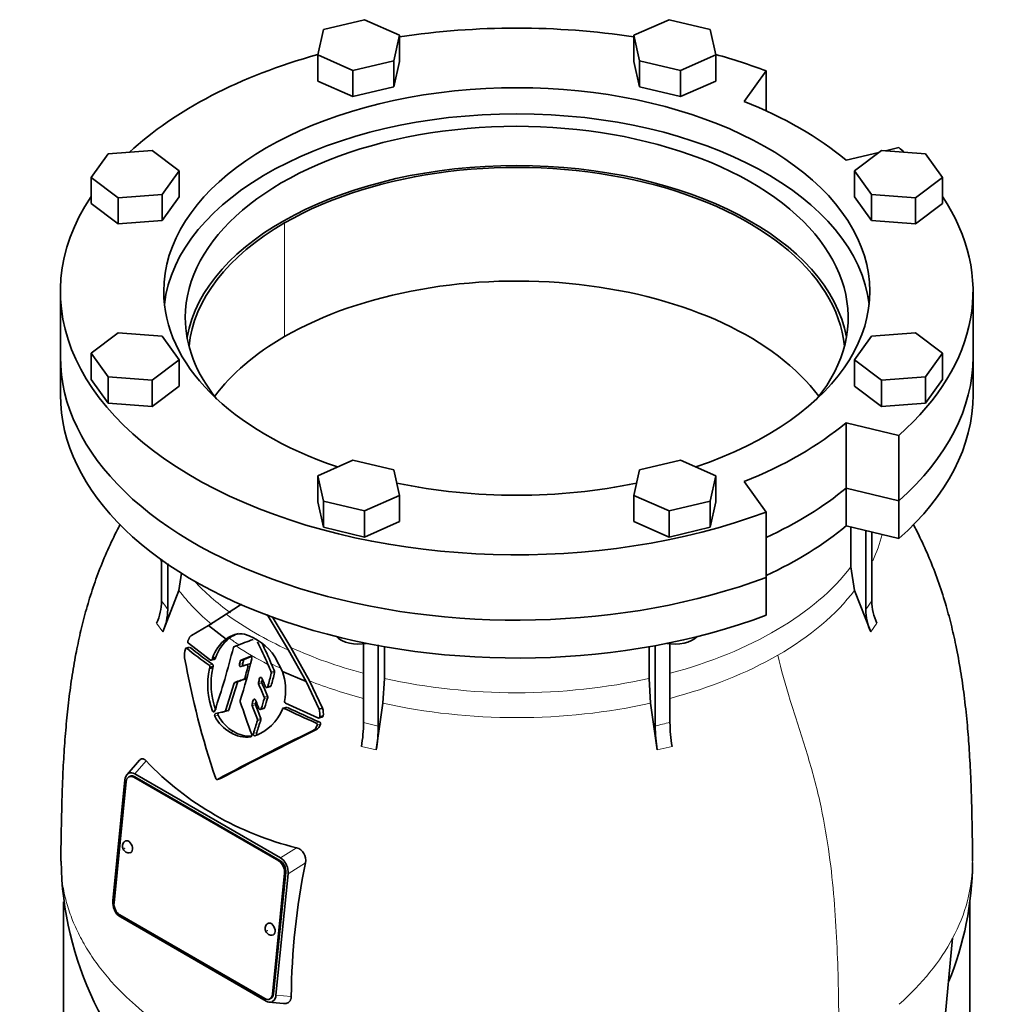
# Model space of a CAD drawing. Header units: millimetres. Extents: x 309 to 1183, y -1588 to 1614.
# Tile 9 of 20: x 879 to 1183, y -650 to -343. Entities that reach past the tile are written whole.
import ezdxf

# ---------------------------------------------------------------- set-up
doc = ezdxf.new("R2010")
doc.units = ezdxf.units.MM
doc.layers.add('VSI344-454_FLANG', color=7, linetype='Continuous')
doc.layers.add('VSI344-454_TESTA', color=7, linetype='Continuous')

# ---------------------------------------------------------------- blocks, each defined once
blk = doc.blocks.new('SE4')
at = {"layer": 'VSI344-454_FLANG', "color": 7, "linetype": 'Continuous', "lineweight": 35}
for p, q in [((986.48, -342.51), (973.68, -345.57)), ((997.47, -347.38), (986.48, -342.51)), ((1081.59, -342.51), (1070.6, -347.38)), ((1094.39, -345.57), (1081.59, -342.51)), ((973.68, -345.57), (971.87, -353.5)), ((995.66, -355.31), (997.47, -347.38)), ((997.47, -347.38), (997.47, -355.54)), ((1070.6, -347.38), (1070.6, -355.54)), ((1070.6, -347.38), (1072.41, -355.31)), ((1096.2, -353.5), (1094.39, -345.57)), ((971.87, -353.5), (971.87, -361.67)), ((971.87, -353.5), (982.86, -358.37)), ((1085.21, -358.37), (1096.2, -353.5)), ((1096.2, -353.5), (1096.2, -361.67)), ((982.86, -358.37), (995.66, -355.31)), ((995.66, -355.31), (995.66, -363.48)), ((995.66, -363.48), (997.47, -355.54)), ((1070.6, -355.54), (1072.41, -363.48)), ((1072.41, -355.31), (1072.41, -363.48)), ((1072.41, -355.31), (1085.21, -358.37)), ((982.86, -358.37), (982.86, -366.54)), ((1085.21, -358.37), (1085.21, -366.54)), ((1105.07, -368.03), (1111.9, -358.51)), ((1111.9, -358.51), (1111.9, -370.96)), ((971.87, -361.67), (982.86, -366.54)), ((1085.21, -366.54), (1096.2, -361.67)), ((982.86, -366.54), (995.66, -363.48)), ((1072.41, -363.48), (1085.21, -366.54)), ((906.42, -384.4), (901.12, -391.79)), ((920.16, -383.36), (906.42, -384.4)), ((928.59, -389.7), (920.16, -383.36)), ((1147.11, -383.96), (1136.89, -386.4)), ((1147.91, -383.36), (1139.48, -389.7)), ((1161.65, -384.4), (1147.91, -383.36)), ((1153.38, -382.46), (1149.21, -383.46)), ((1166.95, -391.79), (1161.65, -384.4)), ((923.29, -397.09), (928.59, -389.7)), ((928.59, -389.7), (928.59, -397.87)), ((1139.48, -389.7), (1139.48, -397.87)), ((1139.48, -389.7), (1144.78, -397.09)), ((901.12, -391.79), (901.12, -399.96)), ((901.12, -391.79), (909.55, -398.14)), ((1158.52, -398.14), (1166.95, -391.79)), ((1166.95, -391.79), (1166.95, -399.96)), ((909.55, -398.14), (923.29, -397.09)), ((909.55, -398.14), (909.55, -406.3)), ((923.29, -397.09), (923.29, -405.26)), ((923.29, -405.26), (928.59, -397.87)), ((1139.48, -397.87), (1144.78, -405.26)), ((1144.78, -397.09), (1144.78, -405.26)), ((1144.78, -397.09), (1158.52, -398.14)), ((1158.52, -398.14), (1158.52, -406.3)), ((901.12, -399.96), (909.55, -406.3)), ((1158.52, -406.3), (1166.95, -399.96)), ((909.55, -406.3), (923.29, -405.26)), ((1144.78, -405.26), (1158.52, -406.3)), ((891.53, -427.41), (891.53, -447.83)), ((1176.53, -447.83), (1176.53, -427.41)), ((909.55, -440.36), (901.12, -446.71)), ((923.29, -441.4), (909.55, -440.36)), ((928.59, -448.79), (923.29, -441.4)), ((1144.78, -441.4), (1139.48, -448.79)), ((1158.52, -440.36), (1144.78, -441.4)), ((1166.95, -446.71), (1158.52, -440.36)), ((901.12, -446.71), (901.12, -454.87)), ((901.12, -446.71), (906.42, -454.1)), ((920.16, -455.14), (928.59, -448.79)), ((928.59, -448.79), (928.59, -456.96)), ((1139.48, -448.79), (1139.48, -456.96)), ((1139.48, -448.79), (1147.91, -455.14)), ((1161.65, -454.1), (1166.95, -446.71)), ((1166.95, -446.71), (1166.95, -454.87)), ((901.12, -454.87), (906.42, -462.26)), ((906.42, -454.1), (906.42, -462.26)), ((906.42, -454.1), (920.16, -455.14)), ((920.16, -455.14), (920.16, -463.31)), ((1147.91, -455.14), (1161.65, -454.1)), ((1147.91, -455.14), (1147.91, -463.31)), ((1161.65, -454.1), (1161.65, -462.26)), ((1161.65, -462.26), (1166.95, -454.87)), ((920.16, -463.31), (928.59, -456.96)), ((1139.48, -456.96), (1147.91, -463.31)), ((906.42, -462.26), (920.16, -463.31)), ((1147.91, -463.31), (1161.65, -462.26)), ((1136.89, -468.43), (1153.38, -472.37)), ((1136.89, -488.84), (1136.89, -468.43)), ((1153.38, -472.37), (1153.38, -492.78)), ((982.86, -480.13), (971.87, -485)), ((995.66, -483.19), (982.86, -480.13)), ((1085.21, -480.13), (1072.41, -483.19)), ((1096.2, -485), (1085.21, -480.13)), ((971.87, -485), (971.87, -493.16)), ((971.87, -485), (973.68, -492.93)), ((997.47, -491.12), (995.66, -483.19)), ((1072.41, -483.19), (1070.6, -491.12)), ((1094.39, -492.93), (1096.2, -485)), ((1096.2, -485), (1096.2, -493.16)), ((1111.9, -496.32), (1105.07, -486.8)), ((1136.89, -488.84), (1153.38, -492.78)), ((986.48, -495.99), (997.47, -491.12)), ((997.47, -491.12), (997.47, -499.28)), ((1070.6, -491.12), (1070.6, -499.28)), ((1070.6, -491.12), (1081.59, -495.99)), ((971.87, -493.16), (973.68, -501.09)), ((973.68, -492.93), (973.68, -501.09)), ((973.68, -492.93), (986.48, -495.99)), ((1081.59, -495.99), (1094.39, -492.93)), ((1094.39, -492.93), (1094.39, -501.09)), ((1094.39, -501.09), (1096.2, -493.16)), ((986.48, -495.99), (986.48, -504.15)), ((1081.59, -495.99), (1081.59, -504.15)), ((1111.9, -496.32), (1111.9, -516.73)), ((973.68, -501.09), (986.48, -504.15)), ((986.48, -504.15), (997.47, -499.28)), ((1070.6, -499.28), (1081.59, -504.15)), ((1081.59, -504.15), (1094.39, -501.09))]:
    blk.add_line(p, q, dxfattribs=at)
for centre, major_axis, start_param, end_param in [((1034.03, -427.41), (142.5, 0), 1.311301, 1.830292), ((1034.03, -427.41), (142.5, 0), 2.022017, 2.584178), ((1034.03, -427.41), (142.5, 0), 0.992709, 1.119576), ((1034.03, -427.41), (-110.25, 0), 2.103318, 6.283185), ((1034.03, -427.41), (125, 0), 0.604412, 0.966385), ((1034.03, -435.58), (110.25, 0), 0.064181, 3.077412), ((1034.03, -435.58), (-103.5, 0), 2.703137, 6.283185), ((1034.03, -427.41), (-142.5, 0), 3.699007, 3.71968), ((1034.03, -447.83), (103.5, 0), 0.102659, 3.038933), ((1034.03, -427.41), (142.5, 0), 2.772791, 5.290477), ((1034.03, -427.41), (-142.5, 0), 2.563505, 3.510394), ((1034.03, -427.41), (-110.25, 0), 0, 1.038274), ((1034.03, -435.58), (-103.5, 0), 0, 0.438456), ((1034.03, -447.83), (142.5, 0), 3.141593, 5.290477), ((1034.03, -447.83), (-142.5, 0), 2.563505, 3.141593), ((1034.03, -427.41), (125, 0), 5.316801, 5.678774), ((1034.03, -427.41), (-110.25, 0), 1.224323, 1.91727), ((1034.03, -447.83), (125, 0), 5.384862, 5.678774)]:
    blk.add_ellipse(centre, major_axis=major_axis, ratio=0.57735, start_param=start_param, end_param=end_param, dxfattribs=at)
at = {"layer": 'VSI344-454_TESTA', "color": 4, "linetype": 'Continuous', "lineweight": 9}
for p, q in [((961.56, -441.5), (961.56, -405.98)), ((1143.02, -526.77), (1144.93, -524.1)), ((921.57, -531.06), (923.49, -533.72)), ((1144.58, -533.72), (1146.5, -531.06)), ((930.98, -538.91), (932.04, -538.62)), ((937.98, -544.17), (939.02, -543.89)), ((948.47, -543.65), (947.44, -543.93)), ((948.73, -542.63), (947.7, -542.91)), ((950.05, -544.72), (950.7, -544.55)), ((957.35, -546.33), (958.38, -546.05)), ((957.39, -546.71), (958.41, -546.43)), ((946.81, -549.54), (945.77, -549.81)), ((948.85, -548.57), (949.88, -548.3)), ((949.08, -548.29), (949.77, -548.11)), ((954.42, -549.27), (953.39, -549.54)), ((954.45, -549.68), (953.42, -549.96)), ((954.34, -548.1), (953.74, -548.26)), ((956.31, -550.84), (957.34, -550.56)), ((952.4, -556.12), (951.37, -556.39)), ((952.42, -556.53), (951.38, -556.81)), ((952.42, -554.93), (951.76, -555.11)), ((955.21, -554.15), (956.25, -553.87)), ((955.24, -554.56), (956.27, -554.28)), ((939.76, -558.33), (939.07, -558.52)), ((940.8, -559.82), (939.76, -560.1)), ((943.09, -558.38), (944.13, -558.1)), ((954.27, -557.73), (955.31, -557.45)), ((961.36, -557.65), (962.41, -557.37)), ((953.07, -561.09), (954.11, -560.81)), ((953.08, -561.5), (954.12, -561.22)), ((971.44, -562.23), (972.51, -561.95)), ((971.72, -562.92), (972.78, -562.64)), ((986.19, -562.06), (990.81, -563.17)), ((945.64, -564.92), (944.6, -565.2)), ((952.83, -565.23), (951.79, -565.51)), ((985.54, -569.55), (990.16, -570.65)), ((1077.91, -570.65), (1082.53, -569.55)), ((914.75, -578.1), (918.29, -574.08)), ((914.79, -579.05), (914.44, -579.2)), ((965.25, -601.2), (960.26, -604.38)), ((959.69, -605.33), (960.04, -605.17)), ((968.03, -605.93), (962.61, -609.38)), ((961.91, -608.98), (961.55, -609.13)), ((957.76, -646.98), (958.11, -646.83)), ((958.82, -647.22), (963.61, -647.7))]:
    blk.add_line(p, q, dxfattribs=at)
at = {"layer": 'VSI344-454_TESTA', "color": 7, "linetype": 'Continuous', "lineweight": 35}
for p, q in [((891.53, -447.83), (891.53, -459.67)), ((1176.53, -459.67), (1176.53, -447.83)), ((1153.38, -492.78), (1136.89, -488.84)), ((1136.89, -488.84), (1136.89, -500.68)), ((1153.38, -492.78), (1153.38, -504.62)), ((1153.38, -504.62), (1136.89, -500.68)), ((1138.38, -501.03), (1138.38, -513.48)), ((1143.02, -502.14), (1143.02, -526.77)), ((1144.93, -502.6), (1144.93, -524.1)), ((923.14, -511.04), (923.14, -524.1)), ((925.05, -512.37), (925.05, -526.77)), ((1138.38, -513.48), (1139.54, -520.79)), ((928.53, -520.79), (929.39, -515.37)), ((1111.9, -528.57), (1111.9, -516.73)), ((928.53, -520.79), (923.49, -533.72)), ((1144.58, -533.72), (1139.54, -520.79)), ((943.33, -528.25), (948.05, -525.15)), ((937.79, -531.75), (943.33, -528.25)), ((956.09, -528.32), (962.75, -539.43)), ((963.52, -538.68), (957.7, -528.95)), ((932.43, -534.91), (937.79, -531.75)), ((937.79, -531.75), (943.28, -536)), ((938.45, -542.59), (931.48, -537.34)), ((945.74, -538.41), (946.42, -538.15)), ((986.19, -537.41), (986.19, -562.06)), ((990.81, -537.86), (990.81, -563.17)), ((1077.26, -538.02), (1077.26, -563.17)), ((1081.88, -537.41), (1081.88, -562.06)), ((931.88, -538.57), (930.68, -538.89)), ((962.75, -539.43), (968.26, -549.3)), ((969.32, -549.07), (963.52, -538.68)), ((992.73, -538.41), (992.73, -548.31)), ((1075.34, -538.41), (1075.34, -548.31)), ((938.6, -542.64), (939.81, -542.32)), ((939.02, -541.96), (938.88, -542.37)), ((938.88, -542.37), (939.92, -542.09)), ((940.06, -541.68), (939.02, -541.96)), ((939.92, -542.09), (940.06, -541.68)), ((947.9, -544.62), (949.58, -544.04)), ((950.82, -541.45), (947.91, -542.63)), ((948.94, -542.36), (947.91, -542.63)), ((948.94, -542.36), (950.91, -541.56)), ((950.68, -543.74), (949.45, -544.07)), ((960.86, -546.13), (958.52, -541.52)), ((938.16, -544.82), (938.05, -545.25)), ((939.09, -544.97), (938.05, -545.25)), ((938.16, -544.82), (939.2, -544.54)), ((939.09, -544.97), (939.2, -544.54)), ((960.86, -546.13), (968.26, -549.3)), ((945.77, -549.81), (943.09, -558.38)), ((944.13, -558.1), (946.81, -549.54)), ((947.05, -549.25), (946.01, -549.53)), ((968.26, -549.3), (972.32, -557.92)), ((973.38, -557.63), (969.32, -549.07)), ((992.25, -556.02), (992.73, -548.31)), ((1075.34, -548.31), (1075.82, -556.02)), ((955.99, -551.14), (957.19, -550.82)), ((971.92, -560.65), (961.83, -556.08)), ((992.25, -556.02), (990.16, -570.65)), ((1077.91, -570.65), (1075.82, -556.02)), ((942.82, -558.67), (943.93, -558.37)), ((953.95, -558.03), (955.17, -557.71)), ((962.21, -557.33), (960.98, -557.66)), ((973.38, -557.63), (972.33, -557.91)), ((972.09, -560.7), (973.45, -560.33)), ((972.5, -560.32), (973.56, -560.04)), ((971.34, -564.39), (970.28, -564.67)), ((916.26, -573.87), (912.33, -578.34)), ((912.85, -577.92), (912.64, -578.05)), ((914.75, -578.1), (960.26, -604.38)), ((911.7, -579.99), (907.91, -617.83)), ((912.06, -580.55), (908.27, -618.4)), ((913.33, -578.88), (912.98, -579.03)), ((959.69, -605.33), (914.44, -579.2)), ((960.04, -605.17), (914.79, -579.05)), ((940.55, -579.85), (941.57, -579.57)), ((958.11, -646.83), (961.91, -608.98)), ((962.14, -606.63), (961.98, -606.29)), ((957.76, -646.98), (961.55, -609.13)), ((962.61, -609.38), (958.82, -647.22)), ((892.53, -618.08), (892.53, -678.89)), ((1175.53, -674.28), (1175.53, -617.69)), ((908.38, -620.58), (908.55, -620.94)), ((910.13, -622.21), (955.38, -648.33)), ((910.27, -622.83), (955.78, -649.11)), ((1166.47, -668.27), (1170.15, -629.45)), ((956.84, -648.5), (957.19, -648.35)), ((956.59, -649.43), (961.25, -649.89)), ((957.66, -649.29), (957.88, -649.16))]:
    blk.add_line(p, q, dxfattribs=at)
for centre, radius, start, end in [((905.92, -523.88), 17.21, 335.3744, 359.2724), ((1162.17, -523.88), 17.24, 180.7403, 204.6067), ((907.84, -526.55), 17.21, 335.3744, 359.2724), ((1160.26, -526.54), 17.24, 180.7408, 204.6061), ((947.92, -541.73), 7.37, 81.4264, 129.0307), ((948.95, -541.44), 7.37, 103.9874, 129.3601), ((943.34, -551.97), 18.43, 34.5428, 72.0547), ((950.93, -545.97), 12.57, 127.5075, 161.3724), ((951.99, -545.7), 12.59, 127.7727, 161.3858), ((738.62, 1.28), 578.08, 291.06821, 291.6291), ((859.11, -584.96), 105.54, 22.8825, 27.0751), ((852.98, -587.83), 113.36, 22.9119, 26.5091), ((935.07, -540.91), 4.84, 158.6835, 191.8244), ((1006.49, -445.64), 120, 231.0052, 235.1881), ((1006.44, -447.17), 117.89, 230.8709, 235.1227), ((708.29, -479.62), 244.49, 341.1823, 346.0206), ((945.9, -538.74), 0.363, 115.5886, 171.1568), ((1186.89, -495.8), 260.67, 190.1859, 198.7419), ((808.07, -507.14), 144.14, 345.214, 345.6346), ((770.91, -498.68), 185.57, 342.2733, 346.4564), ((948.08, -542.98), 0.384, 116.0706, 169.0962), ((808.14, -506.73), 145.1, 345.2584, 345.6761), ((949.1, -542.7), 0.38, 115.8212, 169.4159), ((332.43, -806.91), 677.08, 22.63555, 22.85641), ((286.91, -826.74), 727.78, 22.6856, 22.88634), ((961, -550.16), 23.48, 167.9183, 200.8519), ((962.15, -549.88), 23.57, 167.9856, 200.779), ((792.3, -503.83), 162.97, 344.1686, 345.4676), ((815.99, -511.96), 145.61, 344.5122, 346.193), ((816.08, -511.55), 146.55, 344.5598, 346.2291), ((956.78, -546.57), 0.618, 347.0743, 23.0586), ((957.81, -546.29), 0.619, 347.1564, 23.0692), ((943.2, -552.14), 18.66, 349.6624, 18.7848), ((946.17, -549.91), 0.408, 112.7705, 166.6726), ((947.2, -549.63), 0.402, 112.3972, 167.1149), ((948.7, -548.21), 0.394, 292.0707, 347.757), ((954, -549.71), 0.636, 165.1624, 203.0979), ((794.3, -505.46), 165.08, 344.5117, 344.9723), ((2266.31, 9.2), 1427.01, 203.06874, 203.25171), ((955.03, -549.43), 0.635, 165.1919, 203.1766), ((794.95, -505.22), 165.44, 344.5586, 344.7934), ((2208.82, -14.16), 1363.9, 203.1188, 203.31025), ((948.3, -555.37), 0.653, 163.0594, 198.5034), ((1374.14, -412.5), 449.82, 198.5463, 199.9303), ((951.97, -556.58), 0.633, 163.1858, 201.1368), ((648.95, -462.57), 316.64, 342.7627, 343.0059), ((953.01, -556.3), 0.632, 163.2177, 201.1929), ((653.74, -463.66), 312.65, 342.7993, 342.93), ((1466.41, -356.02), 551.72, 201.3111, 201.7892), ((1634.34, -281.86), 734.57, 201.8373, 202.05963), ((687.12, -474.77), 279.73, 342.7488, 343.4274), ((954.65, -554.39), 0.616, 343.9771, 23.2821), ((690.89, -475.52), 276.82, 342.7852, 343.4707), ((955.68, -554.11), 0.616, 344.0463, 23.3274), ((962.1, -555.59), 0.559, 168.8055, 240.963), ((951.61, -554.43), 12.08, 206.5203, 240.3666), ((942.7, -558.28), 0.406, 286.8819, 346.3193), ((943.73, -558), 0.412, 287.3234, 345.899), ((1465.24, -356.79), 551.42, 201.2683, 201.7466), ((947.64, -552.85), 14.13, 289.1626, 339.1885), ((961.2, -557.99), 0.375, 64.237, 161.0362), ((1060.92, -351.9), 228.58, 244.1786, 246.9546), ((1060.85, -353.47), 226.42, 244.2289, 247.0352), ((968.21, -559.44), 4.38, 348.3424, 20.3138), ((969.28, -559.16), 4.37, 348.397, 20.4274), ((950.57, -554.7), 12.08, 206.5435, 240.3769), ((-606.28, -61.31), 1637.62, 342.06838, 342.21569), ((-401.91, -126.81), 1423.92, 342.06761, 342.23702), ((952.5, -561.32), 0.616, 342.6149, 21.6379), ((953.54, -561.04), 0.616, 342.6486, 21.6754), ((968.58, -561.81), 3.33, 300.6615, 340.4419), ((969.66, -561.54), 3.31, 300.4988, 340.5853), ((971.22, -562.72), 0.537, 338.1422, 65.2538), ((972.09, -560.27), 0.418, 246.3431, 352.2321), ((972.28, -562.44), 0.537, 338.2223, 65.3883), ((973.15, -559.98), 0.42, 291.9956, 351.9986), ((938.07, -561.67), 48.12, 350.5754, 359.5276), ((1130, -561.67), 48.12, 180.4724, 189.4246), ((1356.12, -1357.15), 881.42, 115.96048, 118.13059), ((1357.06, -1357.1), 881.58, 115.94686, 118.11883), ((949.58, -557.25), 9.38, 237.9376, 278.4597), ((950.62, -556.98), 9.38, 237.927, 273.9629), ((942.7, -562.78), 48.11, 350.5746, 359.5285), ((1125.38, -562.77), 48.12, 180.4724, 189.4246), ((988.21, -507.2), 96.76, 223.7278, 256.2722), ((914.27, -580.04), 2.57, 129.2377, 178.9426), ((913.64, -579.66), 1.91, 54.594, 114.6447), ((912.9, -601.04), 1.76, 238.5094, 278.1477), ((964.17, -605.01), 3.97, 346.6505, 74.144), ((997.1, -603.85), 105.36, 180.8685, 230.3798), ((957.95, -608.2), 4.46, 25.2294, 58.8129), ((1181.31, -649.6), 217.7, 168.4284, 179.5003), ((1076.41, -605.17), 99.96, 337.6835, 359.6169), ((957.2, -608.89), 5.44, 354.8248, 24.6127), ((913.33, -618.32), 5.44, 174.8247, 204.6001), ((912.57, -619.02), 4.46, 205.5704, 238.8434), ((957.45, -626.76), 1.76, 238.5094, 278.1477), ((956.26, -647.18), 2.57, 309.2262, 358.9419), ((956.88, -647.55), 1.91, 234.6438, 294.0123)]:
    blk.add_arc(centre, radius, start, end, dxfattribs=at)
at = {"layer": 'VSI344-454_TESTA', "color": 4, "linetype": 'Continuous', "lineweight": 9}
for centre, radius, start, end in [((880.19, -556.91), 54.05, 33.898, 37.3799), ((1095.36, -628.51), 67.79, 101.4626, 105.478), ((1126.63, -605.39), 49.73, 331.0575, 359.9661)]:
    blk.add_arc(centre, radius, start, end, dxfattribs=at)
at = {"layer": 'VSI344-454_TESTA', "color": 7, "linetype": 'Continuous', "lineweight": 35}
for centre, major_axis, ratio, start_param, end_param in [((1034.03, -447.83), (-102.5, 0), 0.57735, 3.197731, 5.497787), ((1034.03, -447.83), (102.5, 0), 0.57735, 2.356194, 3.085455), ((1034.03, -483.34), (-102.5, 0), 0.57735, 3.543769, 5.497787), ((1034.03, -483.34), (102.5, 0), 0.57735, 2.356194, 2.739416), ((1034.03, -447.83), (142.5, 0), 0.57735, 3.141593, 5.290477), ((1034.03, -447.83), (-142.5, 0), 0.57735, 2.563505, 3.141593), ((1034.03, -459.67), (142.5, 0), 0.57735, 3.141593, 5.290477), ((1034.03, -459.67), (-142.5, 0), 0.57735, 2.563505, 3.141593), ((1034.03, -447.83), (125, 0), 0.57735, 5.384862, 5.678774), ((1034.03, -459.67), (125, 0), 0.57735, 5.384862, 5.678774), ((984.67, -532.97), (-8, 0), 0.57735, 0.514148, 1.885753), ((1083.4, -532.97), (-8, 0), 0.57735, 1.255839, 2.627445), ((914.18, -581.78), (1.2, -2.75), 0.643408, 2.425216, 3.996013), ((914.53, -581.63), (1.2, -2.75), 0.643408, 2.425216, 3.141593), ((912.64, -600.91), (-0.8, 1.83), 0.643408, 0, 0.21978), ((912.64, -600.91), (-0.8, 1.83), 0.643408, 2.920391, 6.283185), ((959.43, -607.91), (1.2, -2.75), 0.643408, 0.85442, 2.425216), ((959.78, -607.75), (-1.2, 2.75), 0.643408, 3.996013, 5.566809), ((910.39, -619.63), (-1.2, 2.75), 0.643408, 0.85442, 2.425216), ((957.18, -626.63), (-0.8, 1.83), 0.643408, 0, 0.21978), ((957.18, -626.63), (-0.8, 1.83), 0.643408, 2.920391, 6.283185), ((955.64, -645.75), (-1.2, 2.75), 0.643408, 2.425216, 3.996013), ((955.99, -645.6), (-1.2, 2.75), 0.643408, 3.141593, 3.996013)]:
    blk.add_ellipse(centre, major_axis=major_axis, ratio=ratio, start_param=start_param, end_param=end_param, dxfattribs=at)
at = {"layer": 'VSI344-454_TESTA', "color": 4, "linetype": 'Continuous', "lineweight": 9}
for centre, major_axis, start_param, end_param in [((1034.03, -494), (-115.26, 0), 2.874758, 3.000264), ((1034.03, -494), (115.26, 0), 3.398645, 3.412995), ((1034.03, -486.96), (114, 0), 5.146009, 5.868555), ((1034.03, -486.96), (-114, 0), 0.490111, 0.669286), ((1034.03, -494), (-115.26, 0), 0.41439, 0.598473), ((1034.03, -494), (115.26, 0), 5.497787, 5.868795), ((1034.03, -486.96), (-115.5, 0), 0.667535, 0.905636), ((1034.03, -494), (-115.26, 0), 0.678203, 0.720353), ((1034.03, -493.64), (-116.7, 0), 0.721598, 0.842309), ((1034.03, -486.96), (-114, 0), 0.90392, 1.137), ((1034.03, -494), (115.26, 0), 5.140965, 5.497787), ((1034.03, -494), (-115.26, 0), 0.843396, 0.877131), ((1034.03, -494), (-115.26, 0), 0.974671, 1.142668), ((1034.03, -486.96), (114, 0), 4.341621, 5.083156), ((1034.03, -494), (-115.26, 0), 1.199788, 1.941804), ((1034.03, -605.39), (142.36, 0), 5.707705, 5.986003)]:
    blk.add_ellipse(centre, major_axis=major_axis, ratio=0.57735, start_param=start_param, end_param=end_param, dxfattribs=at)
for centre in [(911.58, -601.36), (956.13, -627.08)]:
    blk.add_ellipse(centre, major_axis=(-0.0254, 0.0582), ratio=0.643408, dxfattribs=at)
at = {"layer": 'VSI344-454_TESTA', "color": 7, "linetype": 'Continuous', "lineweight": 35}
for points, knots in [([(910.2, -500.11), (910.04, -500.42), (908.82, -502.8), (906.61, -507.39), (903.84, -513.95), (901.42, -520.68), (899.39, -527.41), (897.71, -534.1), (896.26, -541), (895.02, -548.3), (894.01, -555.92), (893.23, -563.68), (892.64, -571.56), (892.25, -579.11), (892.01, -586.08), (891.87, -592.34), (891.78, -597.18), (891.69, -601.76), (891.69, -604.08), (891.68, -605.4)], [0.2690895, 0.2690895, 0.2690895, 0.2690895, 0.275727, 0.3208336, 0.3671459, 0.4126293, 0.4584486, 0.502131, 0.5456597, 0.5958362, 0.6471687, 0.6988904, 0.7538644, 0.8115405, 0.8580761, 0.9025954, 0.9494262, 0.975664, 1, 1, 1, 1]), ([(1176.38, -605.42), (1176.38, -604.41), (1176.38, -602.22), (1176.32, -598.62), (1176.25, -595.01), (1176.16, -590.48), (1176.03, -584.82), (1175.75, -577.57), (1175.32, -569.98), (1174.68, -561.82), (1173.82, -553.92), (1172.67, -545.87), (1171.31, -538.44), (1169.71, -531.36), (1167.87, -524.58), (1165.63, -517.67), (1162.96, -510.83), (1160.33, -505.01), (1158.61, -501.55), (1157.91, -500.19)], [0, 0, 0, 0, 0.0184492, 0.0473736, 0.0746862, 0.1044637, 0.1514113, 0.1991886, 0.2581517, 0.31113, 0.3685462, 0.4181961, 0.4723501, 0.5159329, 0.5590908, 0.6074193, 0.6553315, 0.7003736, 0.7299417, 0.7299417, 0.7299417, 0.7299417]), ([(931.36, -536.61), (931.39, -536.53), (931.45, -536.37), (931.55, -536.14), (931.64, -535.92), (931.74, -535.73), (931.85, -535.54), (931.97, -535.35), (932.12, -535.16), (932.27, -535.01), (932.38, -534.94), (932.43, -534.91)], [0, 0, 0, 0, 0.117532, 0.229212, 0.33436, 0.43261, 0.523843, 0.650327, 0.771212, 0.88734, 1, 1, 1, 1]), ([(931.36, -536.61), (931.35, -536.64), (931.33, -536.68), (931.32, -536.74), (931.31, -536.81), (931.31, -536.88), (931.31, -536.95), (931.32, -537.05), (931.35, -537.16), (931.4, -537.27), (931.45, -537.32), (931.48, -537.34)], [0, 0, 0, 0, 0.084422, 0.165946, 0.246194, 0.32687, 0.409652, 0.496096, 0.666594, 0.830213, 1, 1, 1, 1]), ([(930.98, -538.91), (930.97, -538.9), (930.94, -538.88), (930.9, -538.86), (930.85, -538.85), (930.8, -538.86), (930.74, -538.88), (930.68, -538.93), (930.63, -538.99), (930.59, -539.06), (930.57, -539.12), (930.56, -539.15)], [0, 0, 0, 0, 0.08625, 0.171682, 0.257868, 0.382817, 0.507255, 0.630143, 0.752988, 0.876537, 1, 1, 1, 1]), ([(938.16, -544.82), (938.17, -544.8), (938.17, -544.76), (938.18, -544.69), (938.18, -544.62), (938.18, -544.53), (938.16, -544.44), (938.13, -544.35), (938.09, -544.28), (938.04, -544.21), (938, -544.18), (937.98, -544.17)], [0, 0, 0, 0, 0.083676, 0.167034, 0.251419, 0.376349, 0.501804, 0.626849, 0.751332, 0.876067, 1, 1, 1, 1]), ([(938.45, -542.59), (938.47, -542.6), (938.5, -542.62), (938.55, -542.63), (938.6, -542.64), (938.65, -542.63), (938.72, -542.6), (938.82, -542.53), (938.86, -542.42), (938.89, -542.37)], [0, 0, 0, 0, 0.103611, 0.203327, 0.301591, 0.400957, 0.503894, 0.751518, 1, 1, 1, 1]), ([(939.02, -543.89), (939.04, -543.9), (939.06, -543.92), (939.1, -543.95), (939.13, -544.01), (939.17, -544.07), (939.2, -544.16), (939.22, -544.25), (939.23, -544.35), (939.22, -544.45), (939.21, -544.51), (939.2, -544.54)], [0, 0, 0, 0, 0.082749, 0.16522, 0.248732, 0.373164, 0.49838, 0.623857, 0.748892, 0.874795, 1, 1, 1, 1]), ([(939.93, -542.09), (939.92, -542.11), (939.91, -542.14), (939.88, -542.19), (939.84, -542.25), (939.8, -542.29), (939.74, -542.33), (939.68, -542.35), (939.61, -542.36), (939.55, -542.34), (939.51, -542.32), (939.49, -542.31)], [0, 0, 0, 0, 0.083986, 0.167509, 0.251959, 0.376203, 0.500583, 0.624697, 0.748972, 0.874639, 1, 1, 1, 1]), ([(947.9, -544.62), (947.86, -544.63), (947.8, -544.64), (947.66, -544.61), (947.51, -544.47), (947.42, -544.25), (947.41, -544.06), (947.43, -543.97), (947.44, -543.93)], [0, 0, 0, 0, 0.124721, 0.24865, 0.50038, 0.748839, 0.874692, 1, 1, 1, 1]), ([(948.47, -543.65), (948.46, -543.7), (948.44, -543.79), (948.45, -543.93), (948.49, -544.07), (948.55, -544.19), (948.63, -544.28), (948.73, -544.34), (948.83, -544.37), (948.89, -544.35), (948.93, -544.35)], [0, 0, 0, 0, 0.12575, 0.251408, 0.377042, 0.502526, 0.627755, 0.752499, 0.8765, 1, 1, 1, 1]), ([(950.05, -544.72), (950.06, -544.7), (950.07, -544.66), (950.07, -544.57), (950.07, -544.45), (950.03, -544.31), (949.96, -544.19), (949.88, -544.1), (949.78, -544.04), (949.69, -544.02), (949.62, -544.02), (949.59, -544.03), (949.58, -544.04)], [0, 0, 0, 0, 0.062709, 0.125843, 0.25116, 0.376322, 0.501352, 0.626278, 0.751007, 0.875429, 0.937895, 1, 1, 1, 1]), ([(950.6, -543.76), (950.62, -543.76), (950.65, -543.75), (950.7, -543.74), (950.75, -543.75), (950.82, -543.77), (950.86, -543.8), (950.89, -543.82)], [0, 0, 0, 0, 0.0629499, 0.1246998, 0.186508, 0.2496293, 0.3551818, 0.3551818, 0.3551818, 0.3551818]), ([(950.82, -541.45), (950.84, -541.45), (950.87, -541.44), (950.94, -541.43), (951.02, -541.45), (951.13, -541.51), (951.21, -541.6), (951.28, -541.72), (951.33, -541.86), (951.34, -541.98), (951.33, -542.07), (951.33, -542.11), (951.32, -542.13)], [0, 0, 0, 0, 0.062353, 0.125158, 0.24996, 0.374797, 0.499677, 0.624614, 0.749589, 0.874588, 0.937494, 1, 1, 1, 1]), ([(953.74, -548.26), (953.74, -548.24), (953.76, -548.2), (953.79, -548.14), (953.82, -548.09), (953.87, -548.03), (953.95, -547.98), (954.06, -547.96), (954.18, -547.98), (954.28, -548.04), (954.38, -548.13), (954.42, -548.21), (954.44, -548.25)], [0, 0, 0, 0, 0.062966, 0.124796, 0.186784, 0.250209, 0.375117, 0.49931, 0.626183, 0.752696, 0.875851, 1, 1, 1, 1]), ([(957.34, -550.56), (957.33, -550.58), (957.32, -550.63), (957.29, -550.69), (957.25, -550.74), (957.2, -550.79), (957.14, -550.83), (957.1, -550.85), (957.09, -550.85)], [0, 0, 0, 0, 0.0635375, 0.125825, 0.1881816, 0.2519239, 0.3777756, 0.4008667, 0.4008667, 0.4008667, 0.4008667]), ([(955.59, -550.86), (955.6, -550.88), (955.62, -550.92), (955.66, -550.97), (955.7, -551.02), (955.77, -551.08), (955.86, -551.13), (955.97, -551.15), (956.09, -551.12), (956.18, -551.06), (956.26, -550.96), (956.29, -550.88), (956.31, -550.84)], [0, 0, 0, 0, 0.063279, 0.124964, 0.186389, 0.248902, 0.37582, 0.50344, 0.627237, 0.751955, 0.876448, 1, 1, 1, 1]), ([(951.76, -555.11), (951.77, -555.09), (951.78, -555.04), (951.81, -554.99), (951.85, -554.93), (951.91, -554.88), (951.99, -554.82), (952.11, -554.8), (952.22, -554.82), (952.33, -554.88), (952.42, -554.97), (952.46, -555.06), (952.48, -555.1)], [0, 0, 0, 0, 0.06381, 0.126263, 0.188678, 0.252375, 0.378548, 0.504124, 0.629235, 0.754264, 0.876896, 1, 1, 1, 1]), ([(939.72, -558.49), (939.71, -558.51), (939.69, -558.55), (939.66, -558.6), (939.63, -558.66), (939.58, -558.71), (939.5, -558.77), (939.4, -558.79), (939.3, -558.78), (939.2, -558.72), (939.12, -558.64), (939.08, -558.56), (939.07, -558.52)], [0, 0, 0, 0, 0.063465, 0.12566, 0.187794, 0.251081, 0.375353, 0.499064, 0.623924, 0.748961, 0.873998, 1, 1, 1, 1]), ([(939.76, -560.1), (939.75, -560.08), (939.74, -560.04), (939.72, -559.98), (939.7, -559.92), (939.7, -559.84), (939.7, -559.73), (939.72, -559.6), (939.77, -559.49), (939.84, -559.41), (939.91, -559.34), (939.97, -559.32), (940, -559.31)], [0, 0, 0, 0, 0.064055, 0.126997, 0.189862, 0.253688, 0.381042, 0.508557, 0.632366, 0.756188, 0.878525, 1, 1, 1, 1]), ([(941.04, -559.03), (941.03, -559.04), (941, -559.04), (940.95, -559.07), (940.91, -559.09), (940.86, -559.14), (940.81, -559.22), (940.76, -559.33), (940.74, -559.45), (940.74, -559.58), (940.76, -559.71), (940.79, -559.78), (940.8, -559.82)], [0, 0, 0, 0, 0.062334, 0.123832, 0.185517, 0.248399, 0.372092, 0.496332, 0.621791, 0.747303, 0.873743, 1, 1, 1, 1]), ([(953.54, -557.74), (953.56, -557.78), (953.6, -557.87), (953.73, -557.99), (953.92, -558.06), (954.11, -557.98), (954.22, -557.86), (954.26, -557.77), (954.27, -557.73)], [0, 0, 0, 0, 0.123664, 0.246411, 0.497463, 0.746927, 0.873761, 1, 1, 1, 1]), ([(955.31, -557.45), (955.3, -557.49), (955.26, -557.58), (955.17, -557.68), (955.1, -557.72), (955.06, -557.74)], [0, 0, 0, 0, 0.1272432, 0.2546818, 0.3930996, 0.3930996, 0.3930996, 0.3930996]), ([(951.26, -565.84), (951.26, -565.85), (951.27, -565.89), (951.29, -565.95), (951.29, -566), (951.29, -566.08), (951.28, -566.18), (951.25, -566.28), (951.2, -566.38), (951.13, -566.45), (951.05, -566.51), (950.99, -566.52), (950.96, -566.53)], [0, 0, 0, 0, 0.062493, 0.124501, 0.186876, 0.250458, 0.374582, 0.4995, 0.624366, 0.748976, 0.875076, 1, 1, 1, 1]), ([(952.28, -566.19), (952.26, -566.2), (952.22, -566.21), (952.15, -566.21), (952.05, -566.19), (951.95, -566.13), (951.86, -566.04), (951.8, -565.92), (951.77, -565.79), (951.76, -565.67), (951.77, -565.57), (951.79, -565.53), (951.79, -565.51)], [0, 0, 0, 0, 0.063173, 0.126669, 0.25139, 0.374624, 0.497229, 0.620048, 0.744161, 0.870712, 0.935536, 1, 1, 1, 1]), ([(952.83, -565.23), (952.83, -565.25), (952.81, -565.29), (952.81, -565.37), (952.8, -565.44), (952.81, -565.53), (952.84, -565.64), (952.91, -565.76), (952.99, -565.85), (953.08, -565.9), (953.15, -565.92), (953.21, -565.93), (953.26, -565.93), (953.3, -565.92), (953.32, -565.91)], [0, 0, 0, 0, 0.064346, 0.129033, 0.192681, 0.255857, 0.37953, 0.503319, 0.62553, 0.747962, 0.810155, 0.872929, 0.936645, 1, 1, 1, 1]), ([(916.27, -573.86), (916.28, -573.85), (916.39, -573.72), (916.64, -573.53), (916.96, -573.43), (917.22, -573.43), (917.43, -573.47), (917.64, -573.56), (917.86, -573.69), (918.08, -573.86), (918.22, -574.01), (918.29, -574.08)], [0.3819069, 0.3819069, 0.3819069, 0.3819069, 0.392179, 0.5097344, 0.6234902, 0.6817649, 0.7404104, 0.8020867, 0.8651418, 0.9320617, 1, 1, 1, 1]), ([(940.04, -579.56), (940.05, -579.58), (940.07, -579.62), (940.1, -579.68), (940.14, -579.74), (940.19, -579.79), (940.26, -579.84), (940.33, -579.87), (940.41, -579.89), (940.48, -579.88), (940.52, -579.86), (940.55, -579.85)], [0, 0, 0, 0, 0.083882, 0.167351, 0.251899, 0.376428, 0.501233, 0.625666, 0.750014, 0.87532, 1, 1, 1, 1]), ([(911.61, -599.24), (911.59, -599.25), (911.39, -599.37), (911.15, -599.79), (910.94, -600.38), (910.93, -601.01), (911.12, -601.67), (911.51, -602.22), (911.84, -602.45), (911.98, -602.54)], [0, 0, 0, 0, 0.016071, 0.188666, 0.346757, 0.501927, 0.66984, 0.88022, 1, 1, 1, 1]), ([(956.15, -624.96), (956.13, -624.97), (955.94, -625.09), (955.69, -625.51), (955.49, -626.09), (955.48, -626.73), (955.66, -627.39), (956.06, -627.94), (956.39, -628.17), (956.53, -628.26)], [0, 0, 0, 0, 0.016071, 0.188666, 0.346757, 0.501927, 0.66984, 0.88022, 1, 1, 1, 1]), ([(963.61, -647.7), (963.61, -647.76), (963.61, -647.88), (963.59, -648.04), (963.56, -648.21), (963.52, -648.42), (963.44, -648.66), (963.31, -648.93), (963.16, -649.17), (962.92, -649.44), (962.55, -649.71), (962.01, -649.89), (961.56, -649.92), (961.3, -649.9), (961.25, -649.89)], [0, 0, 0, 0, 0.0335571, 0.0667874, 0.0997731, 0.1325985, 0.1958636, 0.2580457, 0.3183352, 0.3781439, 0.4957181, 0.6141111, 0.7362695, 0.7635613, 0.7635613, 0.7635613, 0.7635613])]:
    blk.add_open_spline(points, degree=3, knots=knots, dxfattribs=at)
at = {"layer": 'VSI344-454_TESTA', "color": 4, "linetype": 'Continuous', "lineweight": 9}
blk.add_open_spline([(1115.54, -541.05), (1116.57, -545.62), (1119.37, -555.28), (1124.5, -570.62), (1128.88, -586.49), (1131.53, -601.52), (1133.09, -615.61), (1133.98, -629.15), (1134.45, -642.39), (1134.6, -653.72), (1134.7, -660.76), (1134.7, -663.5)], degree=3, knots=[0, 0, 0, 0, 0.117079, 0.240569, 0.360617, 0.476421, 0.590288, 0.703407, 0.816259, 0.929029, 1, 1, 1, 1], dxfattribs=at)
at = {"layer": 'VSI344-454_TESTA', "color": 7, "linetype": 'Continuous', "lineweight": 35}
for points in [[(948.85, -548.57), (948.53, -548.68), (947.89, -548.89), (946.95, -549.21), (946.32, -549.43), (946.01, -549.53)], [(947.05, -549.25), (947.51, -549.1), (948.45, -548.78), (949.4, -548.46), (949.88, -548.3)], [(955.59, -550.86), (955.46, -550.57), (955.21, -549.99), (954.82, -549.12), (954.57, -548.54), (954.44, -548.25)], [(942.81, -558.67), (942.5, -558.74), (941.86, -558.89), (940.93, -559.1), (940.31, -559.24), (940, -559.31)]]:
    blk.add_open_spline(points, degree=3, dxfattribs=at)
at = {"layer": 'VSI344-454_TESTA', "color": 4, "linetype": 'Continuous', "lineweight": 9}
blk.add_rational_spline([(891.68, -605.4), (891.7, -671.24), (985, -700.01), (1075.72, -683.97)], [0.668603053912, 0.547052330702, 0.657517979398, 1], degree=3, dxfattribs=at)

msp = doc.modelspace()

# ---------------------------------------------------------------- block references
msp.add_blockref('SE4', (0, 0))

doc.saveas('drawing.dxf')
